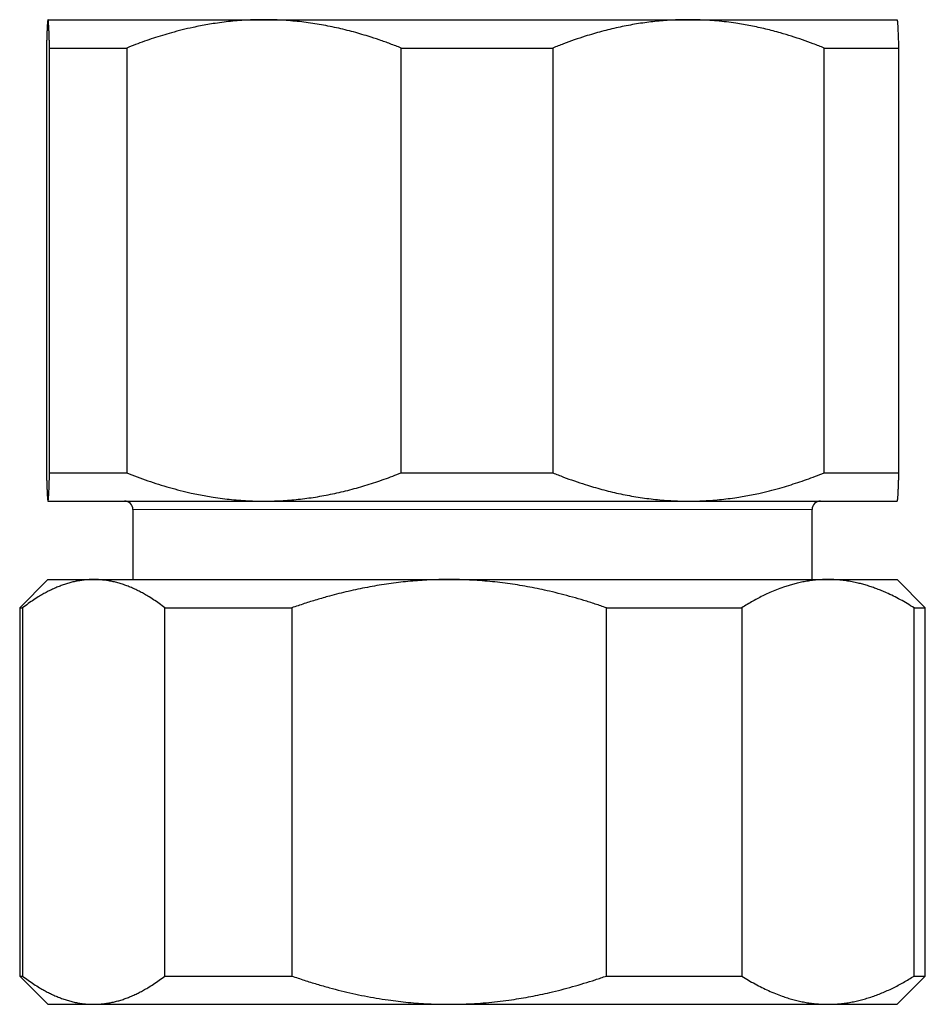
# Model space of a CAD drawing. Header units: millimetres. Extents: x 8 to 776, y 12 to 553.
# Tile 23 of 56: x 461 to 493, y 287 to 322. Entities that reach past the tile are written whole.
import ezdxf

# ---------------------------------------------------------------- set-up
doc = ezdxf.new("R2010")
doc.units = ezdxf.units.MM

msp = doc.modelspace()

# ---------------------------------------------------------------- linework, layer by layer
at = {"color": 7, "linetype": 'Continuous', "lineweight": 30}
for p, q in [((462.501, 321.911), (470.13, 321.911)), ((470.13, 321.911), (485.129, 321.911)), ((485.129, 321.911), (492.5, 321.911)), ((462.445, 320.911), (462.445, 305.911)), ((462.556, 320.911), (465.281, 320.911)), ((462.556, 305.911), (462.556, 320.911)), ((465.281, 320.911), (465.281, 305.911)), ((474.979, 320.911), (480.335, 320.911)), ((474.979, 305.911), (474.979, 320.911)), ((480.335, 320.911), (480.335, 305.911)), ((489.923, 305.911), (489.923, 320.911)), ((489.923, 320.911), (492.555, 320.911)), ((492.555, 320.911), (492.555, 305.911)), ((462.556, 305.911), (465.281, 305.911)), ((474.979, 305.911), (480.335, 305.911)), ((489.923, 305.911), (492.555, 305.911)), ((462.499, 304.912), (462.5, 304.911)), ((492.5, 304.911), (492.501, 304.912)), ((462.5, 304.911), (462.501, 304.911)), ((462.501, 304.911), (470.13, 304.911)), ((465.5, 304.611), (465.5, 302.143)), ((470.13, 304.911), (485.129, 304.911)), ((485.129, 304.911), (492.5, 304.911)), ((489.5, 302.143), (489.5, 304.611)), ((462.5, 302.143), (461.5, 301.143)), ((462.5, 302.143), (464.116, 302.143)), ((464.116, 302.143), (476.674, 302.143)), ((476.674, 302.143), (490.058, 302.143)), ((490.058, 302.143), (492.5, 302.143)), ((493.5, 301.143), (492.5, 302.143)), ((461.5, 301.143), (461.5, 288.143)), ((461.5, 301.143), (461.602, 301.143)), ((461.602, 301.143), (461.602, 288.143)), ((466.63, 301.143), (471.114, 301.143)), ((466.63, 288.143), (466.63, 301.143)), ((471.114, 301.143), (471.114, 288.143)), ((482.233, 288.143), (482.233, 301.143)), ((482.233, 301.143), (487.012, 301.143)), ((487.012, 301.143), (487.012, 288.143)), ((493.103, 288.143), (493.103, 301.143)), ((493.103, 301.143), (493.5, 301.143)), ((493.5, 288.143), (493.5, 301.143)), ((461.5, 288.143), (462.5, 287.143)), ((461.5, 288.143), (461.602, 288.143)), ((466.63, 288.143), (471.114, 288.143)), ((482.233, 288.143), (487.012, 288.143)), ((492.5, 287.143), (493.5, 288.143)), ((493.103, 288.143), (493.5, 288.143)), ((462.5, 287.143), (464.116, 287.143)), ((464.116, 287.143), (476.674, 287.143)), ((476.674, 287.143), (490.058, 287.143)), ((490.058, 287.143), (492.5, 287.143))]:
    msp.add_line(p, q, dxfattribs=at)
at = {"color": 8, "linetype": 'Continuous', "lineweight": 0}
msp.add_line((489.5, 304.611), (465.5, 304.611), dxfattribs=at)
at = {"color": 7, "linetype": 'Continuous', "lineweight": 30}
for centre, start, end in [((465.2, 304.611), 0, 90), ((489.8, 304.611), 90, 180)]:
    msp.add_arc(centre, 0.3, start, end, dxfattribs=at)
for points, knots in [([(462.501, 321.911), (462.5, 321.911), (462.498, 321.91), (462.495, 321.903), (462.492, 321.887), (462.489, 321.864), (462.485, 321.833), (462.482, 321.795), (462.479, 321.75), (462.475, 321.697), (462.472, 321.637), (462.469, 321.57), (462.465, 321.495), (462.462, 321.414), (462.458, 321.316), (462.454, 321.199), (462.45, 321.061), (462.447, 320.961), (462.445, 320.911)], [0, 0, 0, 0, 0.034083, 0.093384, 0.152699, 0.212015, 0.271317, 0.331075, 0.390848, 0.450621, 0.510381, 0.571402, 0.632436, 0.693471, 0.754495, 0.836325, 0.918167, 1, 1, 1, 1]), ([(462.556, 320.911), (462.555, 320.961), (462.552, 321.061), (462.547, 321.199), (462.543, 321.317), (462.54, 321.415), (462.536, 321.498), (462.533, 321.573), (462.529, 321.642), (462.526, 321.704), (462.522, 321.758), (462.519, 321.805), (462.515, 321.843), (462.512, 321.873), (462.508, 321.895), (462.504, 321.909), (462.502, 321.91), (462.501, 321.911)], [0, 0, 0, 0, 0.081976, 0.163962, 0.245936, 0.307749, 0.369574, 0.431398, 0.49321, 0.556281, 0.619369, 0.682455, 0.745525, 0.809135, 0.872763, 0.936391, 1, 1, 1, 1]), ([(470.13, 321.911), (470.078, 321.911), (469.922, 321.91), (469.66, 321.903), (469.346, 321.886), (469.033, 321.86), (468.72, 321.825), (468.424, 321.785), (468.146, 321.74), (467.885, 321.692), (467.584, 321.63), (467.243, 321.551), (466.883, 321.456), (466.544, 321.358), (466.225, 321.257), (465.908, 321.149), (465.593, 321.034), (465.385, 320.952), (465.281, 320.911)], [0, 0, 0, 0, 0.031424, 0.0949, 0.158401, 0.221913, 0.285417, 0.348894, 0.402257, 0.455626, 0.50899, 0.587621, 0.666253, 0.732988, 0.799741, 0.866503, 0.933261, 1, 1, 1, 1]), ([(474.979, 320.911), (474.851, 320.961), (474.595, 321.061), (474.207, 321.199), (473.849, 321.317), (473.521, 321.415), (473.223, 321.498), (472.924, 321.573), (472.622, 321.642), (472.317, 321.704), (472.008, 321.758), (471.698, 321.805), (471.387, 321.843), (471.074, 321.873), (470.76, 321.895), (470.445, 321.909), (470.235, 321.91), (470.13, 321.911)], [0, 0, 0, 0, 0.081976, 0.163962, 0.245936, 0.307749, 0.369574, 0.431398, 0.49321, 0.556281, 0.619369, 0.682455, 0.745525, 0.809135, 0.872763, 0.936391, 1, 1, 1, 1]), ([(485.129, 321.911), (485.074, 321.911), (484.921, 321.91), (484.672, 321.903), (484.382, 321.887), (484.093, 321.864), (483.803, 321.833), (483.513, 321.795), (483.223, 321.75), (482.934, 321.697), (482.644, 321.637), (482.353, 321.57), (482.062, 321.495), (481.771, 321.414), (481.45, 321.316), (481.097, 321.199), (480.714, 321.061), (480.462, 320.961), (480.335, 320.911)], [0, 0, 0, 0, 0.0340829, 0.0933838, 0.1526993, 0.2120152, 0.2713166, 0.3310753, 0.3908475, 0.4506207, 0.5103807, 0.5714024, 0.6324362, 0.6934712, 0.7544947, 0.8363249, 0.9181673, 1, 1, 1, 1]), ([(489.923, 320.911), (489.796, 320.961), (489.543, 321.062), (489.16, 321.199), (488.773, 321.327), (488.427, 321.431), (488.122, 321.514), (487.859, 321.581), (487.596, 321.641), (487.333, 321.695), (487.07, 321.744), (486.783, 321.79), (486.472, 321.832), (486.137, 321.867), (485.801, 321.892), (485.465, 321.908), (485.241, 321.91), (485.129, 321.911)], [0, 0, 0, 0, 0.082024, 0.16407, 0.246113, 0.328132, 0.383157, 0.438186, 0.49321, 0.547623, 0.602041, 0.656454, 0.725142, 0.793863, 0.862595, 0.931314, 1, 1, 1, 1]), ([(492.499, 321.911), (492.5, 321.911), (492.502, 321.91), (492.505, 321.902), (492.508, 321.885), (492.512, 321.859), (492.516, 321.824), (492.519, 321.784), (492.522, 321.739), (492.525, 321.691), (492.528, 321.629), (492.532, 321.55), (492.537, 321.455), (492.54, 321.356), (492.544, 321.256), (492.548, 321.148), (492.551, 321.034), (492.554, 320.952), (492.555, 320.911)], [0, 0, 0, 0, 0.034083, 0.097391, 0.160725, 0.224069, 0.287405, 0.350715, 0.403935, 0.45716, 0.51038, 0.588809, 0.667238, 0.733776, 0.800332, 0.866897, 0.933458, 1, 1, 1, 1]), ([(462.445, 305.911), (462.447, 305.861), (462.45, 305.761), (462.454, 305.623), (462.459, 305.495), (462.463, 305.391), (462.466, 305.308), (462.469, 305.242), (462.472, 305.181), (462.475, 305.127), (462.478, 305.078), (462.482, 305.032), (462.485, 304.99), (462.489, 304.955), (462.493, 304.93), (462.497, 304.914), (462.499, 304.912), (462.501, 304.911)], [0, 0, 0, 0, 0.082024, 0.16407, 0.246113, 0.328132, 0.383157, 0.438186, 0.49321, 0.547623, 0.602041, 0.656454, 0.725142, 0.793863, 0.862595, 0.931314, 1, 1, 1, 1]), ([(462.501, 304.911), (462.501, 304.911), (462.503, 304.912), (462.506, 304.92), (462.51, 304.937), (462.513, 304.964), (462.517, 304.998), (462.52, 305.039), (462.524, 305.084), (462.527, 305.131), (462.53, 305.193), (462.534, 305.272), (462.538, 305.367), (462.542, 305.466), (462.546, 305.566), (462.549, 305.674), (462.553, 305.789), (462.555, 305.87), (462.556, 305.911)], [0, 0, 0, 0, 0.034083, 0.097391, 0.160725, 0.224069, 0.287405, 0.350715, 0.403935, 0.45716, 0.51038, 0.588809, 0.667238, 0.733776, 0.800332, 0.866897, 0.933458, 1, 1, 1, 1]), ([(465.281, 305.911), (465.405, 305.862), (465.653, 305.765), (466.029, 305.631), (466.408, 305.506), (466.79, 305.392), (467.175, 305.288), (467.518, 305.206), (467.82, 305.143), (468.077, 305.094), (468.358, 305.047), (468.662, 305.004), (468.989, 304.967), (469.317, 304.939), (469.646, 304.92), (469.917, 304.912), (470.078, 304.911), (470.13, 304.911)], [0, 0, 0, 0, 0.079536, 0.159092, 0.238645, 0.318176, 0.398177, 0.478177, 0.530956, 0.583739, 0.636518, 0.70291, 0.769333, 0.835765, 0.902185, 0.968576, 1, 1, 1, 1]), ([(470.13, 304.911), (470.231, 304.912), (470.433, 304.913), (470.737, 304.926), (471.04, 304.946), (471.343, 304.974), (471.647, 305.011), (471.95, 305.055), (472.253, 305.107), (472.557, 305.166), (472.862, 305.234), (473.168, 305.31), (473.473, 305.393), (473.777, 305.483), (474.079, 305.58), (474.381, 305.684), (474.681, 305.794), (474.88, 305.872), (474.979, 305.911)], [0, 0, 0, 0, 0.061302, 0.12262, 0.183938, 0.245241, 0.307054, 0.368882, 0.430711, 0.492525, 0.555756, 0.619, 0.682246, 0.745479, 0.809103, 0.872738, 0.936374, 1, 1, 1, 1]), ([(480.335, 305.911), (480.462, 305.861), (480.715, 305.761), (481.098, 305.623), (481.453, 305.506), (481.777, 305.407), (482.071, 305.325), (482.367, 305.249), (482.665, 305.18), (482.967, 305.118), (483.273, 305.064), (483.579, 305.017), (483.887, 304.979), (484.196, 304.949), (484.507, 304.927), (484.818, 304.914), (485.025, 304.912), (485.129, 304.911)], [0, 0, 0, 0, 0.081976, 0.163962, 0.245936, 0.307749, 0.369574, 0.431398, 0.49321, 0.556281, 0.619369, 0.682455, 0.745525, 0.809135, 0.872763, 0.936391, 1, 1, 1, 1]), ([(485.129, 304.911), (485.185, 304.911), (485.344, 304.912), (485.606, 304.92), (485.915, 304.937), (486.225, 304.964), (486.533, 304.998), (486.824, 305.039), (487.099, 305.084), (487.356, 305.131), (487.653, 305.193), (487.989, 305.272), (488.344, 305.367), (488.678, 305.466), (488.992, 305.566), (489.304, 305.674), (489.615, 305.789), (489.82, 305.87), (489.923, 305.911)], [0, 0, 0, 0, 0.034083, 0.097391, 0.160725, 0.224069, 0.287405, 0.350715, 0.403935, 0.45716, 0.51038, 0.588809, 0.667238, 0.733776, 0.800332, 0.866897, 0.933458, 1, 1, 1, 1]), ([(492.555, 305.911), (492.553, 305.861), (492.55, 305.761), (492.546, 305.623), (492.541, 305.495), (492.537, 305.391), (492.534, 305.308), (492.531, 305.242), (492.528, 305.181), (492.525, 305.127), (492.522, 305.078), (492.518, 305.032), (492.515, 304.99), (492.511, 304.955), (492.507, 304.93), (492.504, 304.916), (492.502, 304.914), (492.501, 304.913)], [0, 0, 0, 0, 0.084242, 0.168508, 0.252769, 0.337006, 0.393519, 0.450036, 0.506549, 0.562434, 0.618323, 0.674208, 0.744753, 0.815333, 0.885924, 0.956501, 1, 1, 1, 1]), ([(464.116, 302.143), (464.087, 302.143), (464.007, 302.142), (463.877, 302.135), (463.725, 302.12), (463.573, 302.096), (463.421, 302.066), (463.269, 302.028), (463.117, 301.982), (462.965, 301.93), (462.813, 301.869), (462.66, 301.802), (462.507, 301.727), (462.355, 301.646), (462.186, 301.548), (462.002, 301.431), (461.801, 301.294), (461.668, 301.193), (461.602, 301.143)], [0, 0, 0, 0, 0.034083, 0.093384, 0.152699, 0.212015, 0.271317, 0.331075, 0.390848, 0.450621, 0.510381, 0.571402, 0.632436, 0.693471, 0.754495, 0.836325, 0.918167, 1, 1, 1, 1]), ([(466.63, 301.143), (466.564, 301.194), (466.431, 301.294), (466.23, 301.432), (466.044, 301.549), (465.874, 301.648), (465.72, 301.73), (465.565, 301.805), (465.408, 301.874), (465.25, 301.936), (465.09, 301.991), (464.929, 302.037), (464.768, 302.076), (464.606, 302.106), (464.443, 302.127), (464.279, 302.141), (464.171, 302.143), (464.116, 302.143)], [0, 0, 0, 0, 0.081976, 0.163962, 0.245936, 0.307749, 0.369574, 0.431398, 0.49321, 0.556281, 0.619369, 0.682455, 0.745525, 0.809135, 0.872763, 0.936391, 1, 1, 1, 1]), ([(476.674, 302.143), (476.609, 302.143), (476.433, 302.142), (476.144, 302.135), (475.808, 302.12), (475.472, 302.096), (475.135, 302.066), (474.797, 302.027), (474.459, 301.981), (474.121, 301.928), (473.784, 301.868), (473.448, 301.801), (473.112, 301.726), (472.777, 301.645), (472.406, 301.548), (471.998, 301.431), (471.554, 301.294), (471.261, 301.193), (471.114, 301.143)], [0, 0, 0, 0, 0.034083, 0.093384, 0.152699, 0.212015, 0.271317, 0.331499, 0.391694, 0.451891, 0.512074, 0.572673, 0.633283, 0.693895, 0.754495, 0.836325, 0.918167, 1, 1, 1, 1]), ([(482.233, 301.143), (482.101, 301.189), (481.836, 301.279), (481.436, 301.405), (481.033, 301.522), (480.628, 301.631), (480.242, 301.725), (479.874, 301.806), (479.527, 301.875), (479.178, 301.937), (478.826, 301.991), (478.471, 302.037), (478.114, 302.076), (477.755, 302.106), (477.396, 302.127), (477.035, 302.141), (476.794, 302.143), (476.674, 302.143)], [0, 0, 0, 0, 0.073881, 0.147788, 0.221701, 0.295601, 0.369476, 0.431911, 0.49436, 0.556808, 0.619241, 0.682577, 0.74593, 0.809283, 0.872617, 0.936309, 1, 1, 1, 1]), ([(490.058, 302.143), (490.025, 302.143), (489.927, 302.143), (489.763, 302.135), (489.565, 302.118), (489.368, 302.092), (489.172, 302.058), (488.986, 302.017), (488.812, 301.972), (488.648, 301.925), (488.459, 301.863), (488.245, 301.784), (488.018, 301.689), (487.805, 301.59), (487.605, 301.489), (487.406, 301.381), (487.209, 301.266), (487.078, 301.184), (487.012, 301.143)], [0, 0, 0, 0, 0.031424, 0.0949, 0.158401, 0.221913, 0.285417, 0.348894, 0.402257, 0.455626, 0.50899, 0.587621, 0.666253, 0.732988, 0.799741, 0.866503, 0.933261, 1, 1, 1, 1]), ([(493.103, 301.143), (493.022, 301.194), (492.861, 301.294), (492.618, 301.432), (492.373, 301.56), (492.153, 301.664), (491.959, 301.747), (491.792, 301.813), (491.624, 301.873), (491.457, 301.928), (491.29, 301.976), (491.108, 302.022), (490.911, 302.064), (490.698, 302.099), (490.485, 302.125), (490.271, 302.14), (490.129, 302.142), (490.058, 302.143)], [0, 0, 0, 0, 0.082024, 0.1640705, 0.2461131, 0.3281316, 0.3831566, 0.4381857, 0.4932102, 0.5476233, 0.6020413, 0.656454, 0.7251417, 0.7938633, 0.862595, 0.9313143, 1, 1, 1, 1]), ([(461.602, 288.143), (461.669, 288.093), (461.801, 287.993), (462.002, 287.855), (462.188, 287.738), (462.358, 287.639), (462.513, 287.557), (462.667, 287.482), (462.824, 287.413), (462.983, 287.351), (463.143, 287.296), (463.303, 287.25), (463.465, 287.211), (463.627, 287.181), (463.79, 287.16), (463.953, 287.146), (464.062, 287.144), (464.116, 287.143)], [0, 0, 0, 0, 0.081976, 0.163962, 0.245936, 0.307749, 0.369574, 0.431398, 0.49321, 0.556281, 0.619369, 0.682455, 0.745525, 0.809135, 0.872763, 0.936391, 1, 1, 1, 1]), ([(464.116, 287.143), (464.145, 287.144), (464.225, 287.144), (464.356, 287.152), (464.508, 287.167), (464.66, 287.19), (464.812, 287.221), (464.964, 287.259), (465.116, 287.305), (465.267, 287.357), (465.419, 287.417), (465.572, 287.485), (465.725, 287.56), (465.877, 287.641), (466.046, 287.739), (466.231, 287.856), (466.431, 287.993), (466.564, 288.093), (466.63, 288.143)], [0, 0, 0, 0, 0.034083, 0.093384, 0.152699, 0.212015, 0.271317, 0.331075, 0.390848, 0.450621, 0.510381, 0.571402, 0.632436, 0.693471, 0.754495, 0.836325, 0.918167, 1, 1, 1, 1]), ([(471.114, 288.143), (471.261, 288.093), (471.555, 287.993), (471.999, 287.855), (472.433, 287.731), (472.857, 287.621), (473.27, 287.524), (473.684, 287.438), (474.101, 287.361), (474.498, 287.299), (474.875, 287.25), (475.232, 287.211), (475.591, 287.181), (475.951, 287.16), (476.312, 287.146), (476.553, 287.144), (476.674, 287.143)], [0, 0, 0, 0, 0.081977, 0.163963, 0.245937, 0.320578, 0.395254, 0.469937, 0.544605, 0.61924, 0.682382, 0.745524, 0.80907, 0.872617, 0.936309, 1, 1, 1, 1]), ([(476.674, 287.143), (476.738, 287.144), (476.938, 287.144), (477.272, 287.154), (477.676, 287.175), (478.08, 287.208), (478.482, 287.251), (478.863, 287.301), (479.222, 287.358), (479.56, 287.418), (479.896, 287.485), (480.255, 287.565), (480.636, 287.658), (481.039, 287.766), (481.44, 287.883), (481.838, 288.008), (482.101, 288.098), (482.233, 288.143)], [0, 0, 0, 0, 0.034083, 0.105388, 0.176729, 0.248085, 0.31943, 0.390737, 0.451131, 0.511537, 0.571945, 0.63234, 0.705852, 0.779389, 0.852938, 0.926482, 1, 1, 1, 1]), ([(487.012, 288.143), (487.09, 288.095), (487.246, 287.998), (487.482, 287.863), (487.72, 287.738), (487.96, 287.624), (488.202, 287.52), (488.426, 287.436), (488.632, 287.367), (488.819, 287.312), (489.008, 287.265), (489.197, 287.224), (489.387, 287.192), (489.577, 287.168), (489.769, 287.151), (489.929, 287.144), (490.025, 287.144), (490.058, 287.143)], [0, 0, 0, 0, 0.079493, 0.158994, 0.238484, 0.318379, 0.398285, 0.478176, 0.539228, 0.600293, 0.661357, 0.722407, 0.783942, 0.845492, 0.907042, 0.968576, 1, 1, 1, 1]), ([(490.058, 287.143), (490.121, 287.144), (490.248, 287.146), (490.439, 287.158), (490.629, 287.178), (490.819, 287.207), (491.01, 287.243), (491.201, 287.287), (491.391, 287.339), (491.582, 287.399), (491.773, 287.467), (491.965, 287.542), (492.157, 287.625), (492.348, 287.716), (492.538, 287.813), (492.727, 287.917), (492.916, 288.026), (493.04, 288.104), (493.103, 288.143)], [0, 0, 0, 0, 0.061302, 0.12262, 0.183938, 0.245241, 0.307054, 0.368882, 0.430711, 0.492525, 0.555756, 0.619, 0.682246, 0.745479, 0.809103, 0.872738, 0.936374, 1, 1, 1, 1])]:
    msp.add_open_spline(points, degree=3, knots=knots, dxfattribs=at)

doc.saveas('drawing.dxf')
